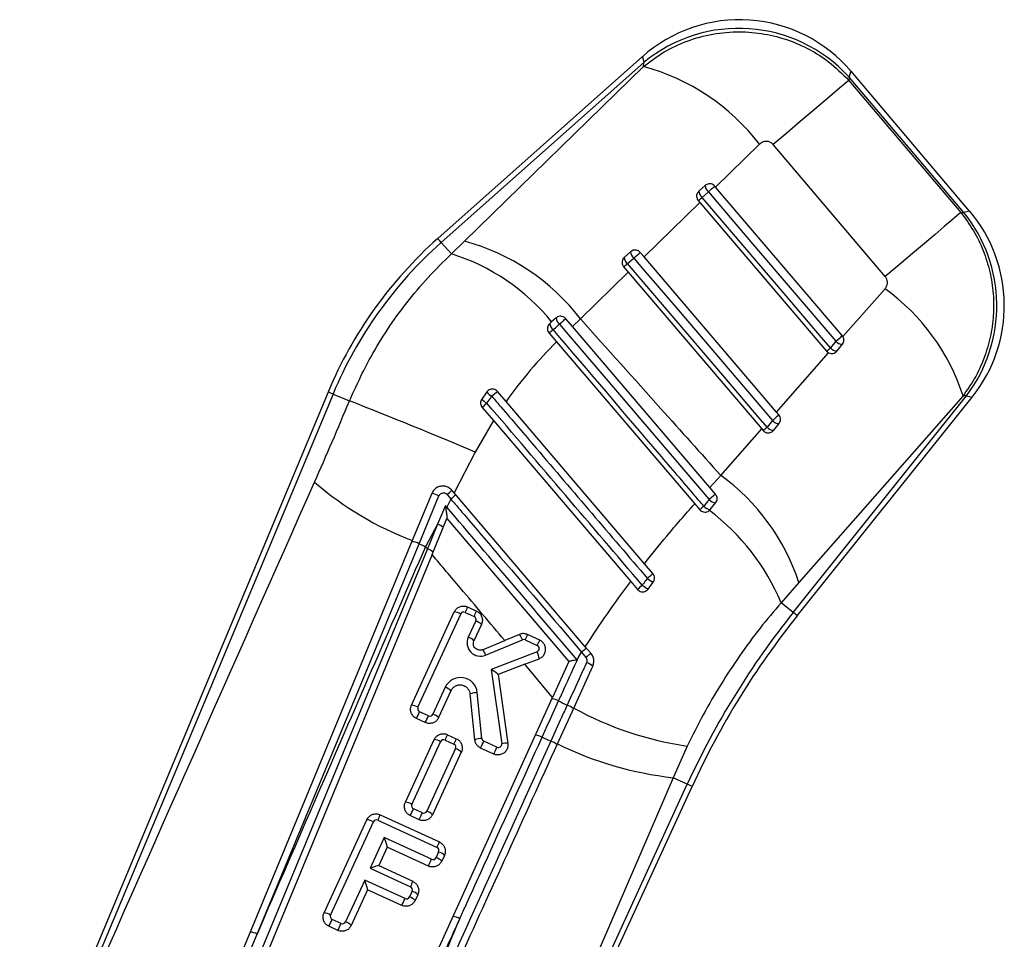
# Model space of a CAD drawing. Extents: x 34 to 402, y 18 to 253.
# Tile 4 of 25: x 94 to 124, y 56 to 84. Entities that reach past the tile are written whole.
import ezdxf

# ---------------------------------------------------------------- set-up
doc = ezdxf.new("R2010")
doc.units = 0
doc.layers.get('0').update_dxf_attribs({"linetype": 'CONTINUOUS'})

msp = doc.modelspace()

# ---------------------------------------------------------------- linework, layer by layer
at = {"color": 7, "linetype": 'CONTINUOUS'}
for p, q in [((112.91772, 82.6891), (106.82631, 77.28052)), ((112.95252, 82.51116), (106.92999, 77.16374)), ((107.62129, 77.19797), (112.94411, 82.392)), ((112.94411, 82.392), (112.95252, 82.51116)), ((119.0614, 82.08008), (119.05444, 81.9814)), ((122.47907, 78.0537), (119.0614, 82.08008)), ((122.64619, 78.09814), (119.12084, 82.25138)), ((119.05444, 81.9814), (122.38863, 78.0524)), ((116.39594, 80.08243), (115.09116, 78.8107)), ((120.14041, 76.14748), (116.80352, 80.07415)), ((114.78091, 78.8554), (114.59395, 78.6894)), ((115.09116, 78.8107), (115.0701, 78.83538)), ((118.86113, 74.39325), (115.09116, 78.8107)), ((114.68889, 78.50352), (114.87585, 78.66952)), ((114.62043, 78.35178), (112.96347, 76.73603)), ((114.57432, 78.40582), (114.62043, 78.35178)), ((114.62043, 78.35178), (118.39326, 73.93099)), ((122.38863, 78.0524), (122.47907, 78.0537)), ((106.92999, 77.16374), (107.23348, 76.82194)), ((107.23348, 76.82194), (107.62129, 77.19797)), ((112.56316, 76.88625), (112.3762, 76.72025)), ((112.96347, 76.73603), (112.85235, 76.86623)), ((112.47117, 76.53432), (112.65812, 76.70032)), ((116.90199, 72.12109), (112.96347, 76.73603)), ((112.49283, 76.27702), (111.07213, 74.8913)), ((112.35657, 76.43668), (112.49283, 76.27702)), ((112.49283, 76.27702), (116.464, 71.62381)), ((118.8803, 74.36673), (120.1307, 75.78542)), ((110.21395, 74.80039), (110.15846, 74.75111)), ((110.34541, 74.91711), (110.21395, 74.80039)), ((110.83399, 74.66346), (110.63461, 74.89709)), ((111.07213, 74.8913), (110.83399, 74.66346)), ((110.13883, 74.46753), (110.36018, 74.20817)), ((114.91551, 69.88096), (110.83399, 74.66346)), ((110.36018, 74.20817), (114.47041, 69.39202)), ((118.66678, 74.22731), (118.50774, 74.02861)), ((118.70615, 73.93591), (118.8652, 74.13462)), ((118.8803, 74.36673), (118.86113, 74.39325)), ((116.90199, 72.12109), (118.45385, 73.88275)), ((103.5665, 72.71658), (94.39005, 50.75239)), ((103.7106, 72.65637), (94.57887, 50.79923)), ((103.7106, 72.65637), (104.19921, 72.45224)), ((108.28435, 72.71686), (108.13684, 72.5081)), ((108.8576, 72.43509), (108.60453, 72.73152)), ((112.97507, 67.61211), (108.8576, 72.43509)), ((117.4007, 66.16311), (122.55754, 72.60572)), ((117.52262, 66.06552), (122.72588, 72.56612)), ((122.45225, 72.6042), (117.56716, 67.05457)), ((122.55754, 72.60572), (122.45225, 72.6042)), ((108.14824, 72.25915), (108.48015, 71.87037)), ((116.97446, 72.03617), (116.90199, 72.12109)), ((108.48015, 71.87037), (107.94357, 70.93126)), ((108.48015, 71.87037), (112.56819, 67.08187)), ((116.78016, 71.87021), (116.62112, 71.6715)), ((116.81948, 71.57884), (116.97853, 71.77754)), ((115.24276, 70.23711), (116.464, 71.62381)), ((116.464, 71.62381), (116.50659, 71.57391)), ((107.94357, 70.93126), (107.31164, 69.71488)), ((114.91551, 69.88096), (115.24276, 70.23711)), ((107.31164, 69.71488), (107.24228, 69.79613)), ((111.21434, 65.14342), (107.31164, 69.71488)), ((115.08779, 69.67909), (114.91551, 69.88096)), ((106.65051, 69.70235), (106.06852, 68.29756)), ((106.27207, 68.20326), (106.8631, 69.62684)), ((107.21591, 69.53282), (107.09157, 69.29725)), ((107.10328, 69.66914), (107.21591, 69.53282)), ((115.08779, 69.67909), (114.89899, 69.51803)), ((114.93281, 69.22175), (115.09186, 69.42046)), ((107.052, 69.34514), (106.81973, 68.78556)), ((107.09157, 69.29725), (107.052, 69.34514)), ((114.47041, 69.39202), (114.61992, 69.21683)), ((114.9085, 69.19627), (114.93281, 69.22175)), ((106.65788, 67.88457), (107.10019, 68.9522)), ((107.10019, 68.9522), (110.72793, 64.70281)), ((106.81973, 68.78556), (106.46097, 68.11728)), ((106.81973, 68.78556), (106.5182, 68.04964)), ((106.5182, 68.04964), (99.36633, 50.79819)), ((106.5182, 68.04964), (106.46097, 68.11728)), ((106.65788, 67.88457), (99.61595, 50.87888)), ((113.22768, 67.31622), (112.97507, 67.61211)), ((112.56819, 67.08187), (112.76818, 66.84761)), ((113.08611, 66.85916), (113.23684, 67.06416)), ((117.56716, 67.05457), (117.04096, 66.45105)), ((107.71456, 66.32473), (107.97788, 66.20376)), ((117.4007, 66.16311), (117.04096, 66.45105)), ((106.0439, 63.40685), (107.31671, 66.17737)), ((106.23811, 63.34451), (107.51092, 66.11502)), ((107.64354, 66.16414), (107.90686, 66.04317)), ((107.95598, 65.91056), (107.73367, 65.42666)), ((108.12525, 65.80591), (107.90294, 65.32202)), ((108.16134, 65.0538), (108.81925, 65.32685)), ((108.25048, 64.89023), (109.34807, 65.34576)), ((109.25894, 65.50933), (108.81925, 65.32685)), ((109.42815, 65.34427), (109.78817, 65.17887)), ((109.85919, 65.33946), (109.49917, 65.50486)), ((111.38621, 64.9421), (111.21434, 65.14342)), ((109.78244, 64.99471), (108.41183, 64.46555)), ((109.41404, 64.62176), (109.842, 64.78699)), ((111.01508, 64.83189), (110.97529, 64.75015)), ((111.01508, 64.83189), (111.1072, 64.97685)), ((111.1072, 64.97685), (111.23324, 64.82516)), ((108.41183, 64.46555), (108.72753, 62.26048)), ((109.41404, 64.62176), (108.6199, 64.31516)), ((110.24348, 63.63753), (109.41404, 64.62176)), ((110.72793, 64.70281), (110.24348, 63.63753)), ((110.87005, 63.3181), (111.43876, 64.56866)), ((108.6199, 64.31516), (108.91304, 62.26767)), ((107.04971, 63.93788), (106.68317, 63.14004)), ((103.60074, 49.03054), (110.24348, 63.63753)), ((107.21897, 63.83324), (106.85243, 63.0354)), ((107.92854, 62.37361), (107.79005, 63.73829)), ((108.13999, 62.41495), (108.0015, 63.77963)), ((110.38733, 62.25662), (110.87005, 63.3181)), ((106.45458, 62.88803), (106.19127, 63.009)), ((106.55055, 63.09092), (106.28723, 63.21189)), ((107.11533, 62.52824), (107.37866, 62.40727)), ((105.86214, 60.51905), (106.71748, 62.38087)), ((106.05635, 60.45671), (106.9117, 62.31853)), ((107.35676, 62.11406), (106.50141, 60.25224)), ((107.04431, 62.36765), (107.30763, 62.24668)), ((108.49083, 61.95255), (108.10177, 62.13129)), ((108.58679, 62.15543), (108.19774, 62.33417)), ((114.24865, 62.18695), (113.82592, 61.24989)), ((107.52602, 62.00942), (106.67067, 60.1476)), ((113.82592, 61.24989), (106.93989, 45.26519)), ((114.24923, 61.05542), (113.82592, 61.24989)), ((106.96447, 45.19882), (114.24923, 61.05542)), ((107.05623, 45.02446), (114.39114, 60.99022)), ((105.11426, 60.14612), (106.87493, 59.33724)), ((106.27283, 60.00023), (106.0095, 60.1212)), ((106.36879, 60.20312), (106.10547, 60.32409)), ((103.44359, 57.22824), (104.71641, 59.99875)), ((103.6378, 57.16589), (104.91062, 59.93641)), ((105.04324, 59.98553), (106.80391, 59.17665)), ((105.23562, 59.47061), (104.81617, 58.5576)), ((106.6421, 58.82445), (105.23562, 59.47061)), ((105.3214, 59.18422), (105.06893, 58.6347)), ((106.54614, 58.62156), (105.3214, 59.18422)), ((106.85303, 59.04403), (106.77472, 58.87357)), ((107.0223, 58.93939), (106.94399, 58.76893)), ((105.06893, 58.6347), (106.08474, 58.16802)), ((104.81617, 58.5576), (106.01373, 58.00743)), ((104.65437, 58.2054), (104.08286, 56.96142)), ((105.85192, 57.65523), (104.65437, 58.2054)), ((104.74014, 57.91902), (104.25213, 56.85678)), ((105.75595, 57.45234), (104.74014, 57.91902)), ((106.06285, 57.87482), (105.98453, 57.70435)), ((106.23211, 57.77017), (106.1538, 57.59971)), ((103.85428, 56.70941), (103.59096, 56.83039)), ((103.95025, 56.9123), (103.68693, 57.03328)), ((99.03742, 50.77921), (101.45071, 56.60078))]:
    msp.add_line(p, q, dxfattribs=at)
at = {"color": 8, "linetype": 'CONTINUOUS', "flags": 128}
for points in [[(112.91772, 82.6891), (112.92644, 82.64453), (112.95252, 82.51116)], [(119.0614, 82.08008), (119.10595, 82.20847), (119.12084, 82.25138)], [(122.64619, 78.09814), (122.60433, 78.08701), (122.47907, 78.0537)], [(106.92999, 77.16374), (106.88469, 77.21476), (106.85228, 77.25127), (106.8328, 77.2732), (106.82631, 77.28052)], [(103.7106, 72.65637), (103.64764, 72.68268), (103.60259, 72.7015), (103.57553, 72.71281), (103.5665, 72.71658)], [(122.55754, 72.60572), (122.68371, 72.57604), (122.72588, 72.56612), (122.72587, 72.56612)], [(117.52262, 66.06552), (117.51498, 66.07163), (117.49208, 66.08996), (117.45396, 66.12048), (117.4007, 66.16311)], [(114.39114, 60.99022), (114.38225, 60.99431), (114.35559, 61.00655), (114.31123, 61.02694), (114.24923, 61.05542)]]:
    msp.add_lwpolyline(points, dxfattribs=at)
at = {"color": 7, "linetype": 'CONTINUOUS', "flags": 128}
for points in [[(119.05444, 81.9814), (118.94753, 81.89118), (118.78149, 81.75077), (118.55968, 81.56297), (118.28653, 81.33159), (117.96755, 81.06125), (117.60915, 80.7574), (117.21852, 80.42615), (116.80352, 80.07415)], [(118.50774, 74.02861), (118.24419, 74.33744), (117.18998, 75.57276), (114.68889, 78.50352)], [(114.87585, 78.66952), (115.1394, 78.36069), (116.19361, 77.12537), (118.66678, 74.22731)], [(122.38863, 78.0524), (122.28183, 77.96227), (122.11599, 77.82203), (121.89446, 77.63449), (121.62166, 77.40341), (121.30309, 77.13342), (120.94512, 76.82995), (120.55496, 76.49909), (120.14041, 76.14748)], [(116.62112, 71.6715), (116.35756, 71.98033), (115.30334, 73.21564), (112.47117, 76.53432)], [(112.65812, 76.70032), (112.92168, 76.3915), (113.9759, 75.15618), (116.78016, 71.87021)], [(110.44465, 74.73497), (110.47913, 74.76439), (110.51367, 74.79387), (110.54651, 74.8219), (110.576, 74.84706), (110.60063, 74.8681), (110.61918, 74.88393), (110.6307, 74.89376), (110.63461, 74.89709)], [(110.44465, 74.73497), (110.70828, 74.4262), (111.76279, 73.19114), (114.89899, 69.51803)], [(106.06852, 68.29756), (102.98374, 60.84992), (98.83793, 50.83616)], [(101.45071, 56.60078), (104.54324, 64.04368), (106.27207, 68.20326)]]:
    msp.add_lwpolyline(points, dxfattribs=at)
at = {"color": 7, "linetype": 'CONTINUOUS'}
for centre, radius, start, end in [((115.80524, 79.43703), 4.34899, 40.253702, 131.701414), ((115.78061, 79.08801), 4.44028, 42.364771, 129.562409), ((111.25434, 76.13222), 6.48384, 37.534492, 74.893547), ((115.02018, 78.86043), 0.23933, 181.205059, 232.909235), ((-41.7082, 262.25685), 241.29417, 310.4612974, 310.5219487), ((46.24145, 158.65781), 105.40286, 310.4136893, 310.4955398), ((114.83322, 78.69443), 0.23933, 181.204402, 232.910783), ((119.02288, 75.27936), 4.43195, 322.895923, 38.754551), ((119.33059, 75.28379), 4.34899, 321.267763, 40.383166), ((115.19075, 67.86006), 12.59797, 131.601945, 157.325247), ((115.19075, 67.86006), 12.4418, 131.601945, 157.325247), ((105.93894, 70.94651), 6.47387, 37.541841, 74.937829), ((105.4045, 70.91749), 6.18124, 38.915576, 72.788993), ((112.80244, 76.89125), 0.23933, 181.196216, 232.915982), ((31.88652, 171.45575), 124.50961, 310.4450012, 310.5625487), ((75.11963, 120.25203), 57.50109, 310.3599038, 310.509921), ((112.61551, 76.72527), 0.23936, 181.199797, 232.9124), ((116.43221, 70.64868), 6.32969, 17.995647, 54.245799), ((110.4256, 74.78217), 0.26894, 186.631281, 231.868964), ((110.60317, 74.93944), 0.25873, 184.951318, 232.214578), ((198.68861, -29.10233), 136.26364, 130.4629145, 130.5296615), ((-33.13581, 252.21552), 233.93125, 310.4602006, 310.522792), ((118.86371, 74.39013), 0.25552, 219.584848, 270.334733), ((52.76093, 151.01788), 101.24224, 310.4113061, 310.4964501), ((118.70468, 74.19146), 0.25555, 219.588146, 270.330609), ((108.74725, 73.11257), 0.60899, 220.525328, 239.308569), ((119.5754, 59.63037), 17.08801, 129.942692, 130.681929), ((50.16572, -65.93779), 148.56452, 67.1134625, 68.6721622), ((108.6592, 72.98755), 0.70904, 222.547912, 238.691355), ((116.48096, 62.71893), 12.66688, 130.284598, 131.134974), ((40.87913, 160.9228), 117.00996, 310.4415175, 310.5666404), ((116.97705, 72.033), 0.25547, 219.586511, 270.332115), ((81.2791, 113.03317), 54.40447, 310.354202, 310.512672), ((116.81801, 71.83432), 0.25549, 219.589268, 270.3303), ((109.58485, 77.48125), 9.83385, 229.213532, 249.048713), ((111.53997, 65.09264), 6.33847, 18.030804, 54.255149), ((106.18305, 70.816), 1.47041, 308.743222, 316.084342), ((106.41105, 68.69118), 1.03914, 64.213207, 76.67707), ((111.80369, 64.22965), 7.01223, 129.302259, 130.86312), ((115.11337, 69.70237), 0.28273, 220.691828, 265.637514), ((130.27764, 42.12149), 35.72276, 130.470454, 130.532075), ((155.88313, 21.05985), 63.41725, 130.4467054, 130.5915539), ((114.9637, 69.51467), 0.29454, 221.114381, 263.979898), ((110.87833, 63.86482), 6.68331, 22.765983, 52.913501), ((106.65509, 68.26491), 0.54607, 51.755026, 72.452242), ((106.02803, 67.76933), 0.49784, 60.647802, 86.824518), ((119.85228, 97.78735), 32.55212, 245.343091, 245.7084), ((106.40596, 67.65972), 0.40575, 46.303542, 73.940897), ((122.39009, 56.33542), 14.30132, 129.841736, 130.718495), ((113.52156, 67.71319), 0.70873, 229.441947, 246.313798), ((120.00208, 58.59654), 10.97313, 130.251629, 131.241774), ((113.44755, 67.6119), 0.83501, 230.091723, 244.351453), ((104.64206, 67.58751), 3.32187, 334.62867, 337.65765), ((104.90453, 67.46691), 3.32281, 334.629095, 337.657224), ((107.28385, 65.7413), 0.4373, 58.716541, 85.689587), ((107.60179, 66.07328), 0.1, 65.325247, 155.325247), ((107.86511, 65.9523), 0.1, 335.325247, 65.325247), ((107.82401, 65.50786), 0.42377, 44.695068, 71.854674), ((136.62438, 50.77594), 24.62346, 141.325247, 155.325247), ((136.62438, 50.77594), 24.46729, 141.325247, 155.325247), ((108.09715, 65.25967), 0.4, 155.325247, 292.539871), ((107.60176, 65.02406), 0.42366, 44.692588, 71.858979), ((108.89425, 65.20453), 0.47529, 17.285726, 39.888191), ((109.38641, 65.2534), 0.1, 65.325247, 112.539871), ((106.42642, 66.76782), 3.32218, 334.627686, 337.65641), ((106.7811, 66.60481), 3.32802, 334.629881, 337.653232), ((107.79668, 64.749), 0.47527, 17.286077, 39.889852), ((109.74642, 65.088), 0.1, 291.110785, 65.325247), ((115.15852, 60.30135), 6.18656, 129.152497, 130.908849), ((109.25689, 64.73162), 0.58772, 5.406106, 26.593496), ((111.87381, 64.14575), 0.93377, 121.479302, 133.31494), ((111.00551, 63.9973), 0.71705, 52.827713, 69.895978), ((107.50405, 63.72915), 0.5, 5.794833, 155.325247), ((106.91775, 63.53521), 0.42374, 44.694119, 71.855623), ((108.0033, 63.20903), 0.57061, 90.180567, 111.945424), ((110.20556, 63.18095), 0.41006, 58.422506, 87.677543), ((106.01103, 62.97079), 0.4373, 58.716541, 85.689587), ((106.32898, 63.30276), 0.1, 155.325247, 245.325247), ((123.57713, 90.83591), 30.31006, 244.273532, 244.807574), ((110.54893, 62.99809), 0.42978, 43.712448, 72.891847), ((115.74314, 72.2621), 10.18538, 241.416466, 261.562614), ((102.06393, 65.08533), 4.62018, 333.29452, 336.078085), ((102.3387, 64.95898), 4.60753, 333.290216, 336.081484), ((106.5923, 63.18179), 0.1, 245.325247, 335.325247), ((106.55124, 62.73743), 0.42368, 44.692104, 71.857638), ((104.04258, 63.7912), 3.32218, 334.627686, 337.65641), ((104.30351, 63.67129), 3.3248, 334.628879, 337.655217), ((108.14179, 61.84434), 0.57061, 90.180567, 111.945424), ((108.23948, 62.42504), 0.1, 185.794833, 245.325247), ((109.71301, 62.09793), 0.41389, 58.489913, 87.457287), ((122.16556, 90.67489), 30.7624, 246.561404, 247.08764), ((106.68455, 61.9446), 0.43752, 58.723409, 85.683358), ((107.00257, 62.27678), 0.1, 65.325247, 155.325247), ((107.26589, 62.15581), 0.1, 335.325247, 65.325247), ((107.22485, 61.71146), 0.42366, 44.692588, 71.858979), ((103.97176, 64.20896), 4.62317, 333.29455, 336.076336), ((104.36932, 64.0262), 4.61376, 333.291716, 336.079171), ((108.62854, 62.24631), 0.1, 245.325247, 8.147626), ((108.83869, 61.78975), 0.48367, 81.157192, 103.286447), ((110.05755, 61.91747), 0.44215, 44.358384, 72.695352), ((114.97962, 71.5663), 10.38072, 243.74375, 263.619026), ((105.82927, 60.08298), 0.4373, 58.716541, 85.689587), ((106.14722, 60.41496), 0.1, 155.325247, 245.325247), ((102.04667, 61.40679), 3.31653, 334.625106, 337.65899), ((101.8795, 62.19887), 4.62317, 333.29455, 336.076336), ((102.15269, 62.07311), 4.6122, 333.292497, 336.080922), ((106.41054, 60.29399), 0.1, 245.325247, 335.325247), ((106.3695, 59.84965), 0.42365, 44.691154, 71.858588), ((104.6835, 59.56259), 0.43741, 58.718771, 85.685364), ((105.00149, 59.89466), 0.1, 65.325247, 155.325247), ((105.40091, 59.14869), 0.08709, 154.724364, 155.92191), ((103.80518, 60.5988), 3.31887, 334.627301, 337.659019), ((106.76216, 59.08578), 0.1, 335.325247, 65.325247), ((106.68385, 58.91532), 0.1, 245.325247, 335.325247), ((106.6428, 58.47094), 0.42369, 44.693538, 71.858029), ((106.72111, 58.64142), 0.42368, 44.692104, 71.857638), ((102.4188, 60.69789), 4.62018, 333.29452, 336.078085), ((105.97198, 57.91656), 0.1, 335.325247, 65.325247), ((103.01379, 59.43012), 3.32019, 334.627899, 337.65842), ((104.49646, 58.03224), 0.2687, 335.08038, 335.467799), ((105.89366, 57.7461), 0.1, 245.325247, 335.325247), ((105.85261, 57.30174), 0.42368, 44.692104, 71.857638), ((105.93096, 57.47226), 0.42361, 44.69008, 71.859662), ((101.62771, 59.52907), 4.62117, 333.295204, 336.078215), ((103.41068, 56.79205), 0.43743, 58.719514, 85.684621), ((103.72867, 57.12414), 0.1, 155.325247, 245.325247), ((107.26003, 56.69635), 0.42235, 58.305212, 87.457292), ((99.46138, 58.90778), 4.62266, 333.295219, 336.07734), ((99.73118, 58.78382), 4.61554, 333.292251, 336.078636), ((103.992, 57.00317), 0.1, 245.325247, 335.325247), ((103.95098, 56.55888), 0.4236, 44.689605, 71.860137), ((101.22855, 56.20183), 0.45664, 60.88803, 87.558836)]:
    msp.add_arc(centre, radius, start, end, dxfattribs=at)
for centre, major_axis, ratio, start_param, end_param in [((108.39936, 64.4444), (0.2199, -0.12886), 0.09633358, 0.07652803, 1.57053044), ((105.22315, 59.44946), (-0.09802, 0.26463), 0.06757855, 3.20906861, 4.76734298), ((104.8037, 58.53645), (0.26483, 0.0981), 0.05500939, 0.054954, 1.50332037), ((104.6419, 58.18425), (-0.09802, 0.26463), 0.06757855, 3.20906861, 4.76734298)]:
    msp.add_ellipse(centre, major_axis=major_axis, ratio=ratio, start_param=start_param, end_param=end_param, dxfattribs=at)
for points, knots in [([(112.94411, 82.392), (113.14457, 82.54419), (113.54548, 82.84857), (114.24748, 83.17341), (115.00393, 83.37929), (115.78295, 83.44827), (116.54549, 83.38081), (117.25007, 83.1992), (117.89128, 82.91313), (118.50876, 82.52571), (118.86123, 82.17412), (119.05444, 81.9814)], [0, 0, 0, 0, 0.11198646, 0.22397223, 0.34080781, 0.4576433, 0.56767637, 0.67770896, 0.77801471, 0.87832013, 1, 1, 1, 1]), ([(116.80352, 80.07415), (116.79072, 80.08752), (116.75707, 80.12269), (116.68282, 80.16161), (116.58338, 80.17461), (116.4792, 80.14951), (116.42366, 80.10476), (116.39594, 80.08243)], [0, 0, 0, 0, 0.11897737, 0.31292699, 0.52813477, 0.76452863, 1, 1, 1, 1]), ([(115.0701, 78.83538), (115.05391, 78.85101), (115.02153, 78.88228), (114.95704, 78.90594), (114.88952, 78.90852), (114.82769, 78.8908), (114.79541, 78.86637), (114.78091, 78.8554)], [0, 0, 0, 0, 0.20522975, 0.41039712, 0.61711749, 0.82802024, 1, 1, 1, 1]), ([(114.59395, 78.6894), (114.5779, 78.67194), (114.54581, 78.63703), (114.52397, 78.56781), (114.52582, 78.49663), (114.54694, 78.44121), (114.56775, 78.41431), (114.57432, 78.40582)], [0, 0, 0, 0, 0.22791712, 0.45586975, 0.68177073, 0.8994888, 1, 1, 1, 1]), ([(122.38863, 78.0524), (122.51872, 77.8762), (122.77892, 77.52381), (123.06474, 76.92692), (123.26283, 76.29617), (123.36421, 75.64526), (123.36721, 74.99058), (123.27619, 74.33986), (123.08525, 73.70596), (122.81352, 73.11574), (122.56902, 72.76954), (122.45225, 72.6042)], [0, 0, 0, 0, 0.11234326, 0.22468613, 0.33697059, 0.44925587, 0.55946143, 0.6696677, 0.78302241, 0.89637725, 1, 1, 1, 1]), ([(104.19921, 72.45224), (104.39933, 72.89187), (104.7335, 73.62598), (105.32708, 74.58675), (105.89744, 75.37833), (106.5294, 76.13157), (106.99878, 76.59182), (107.23348, 76.82194)], [0, 0, 0, 0, 0.269128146, 0.449401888, 0.629676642, 0.814836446, 1, 1, 1, 1]), ([(112.85235, 76.86623), (112.83623, 76.88182), (112.80399, 76.913), (112.73966, 76.93671), (112.67241, 76.93942), (112.61039, 76.9219), (112.57797, 76.89743), (112.56316, 76.88625)], [0, 0, 0, 0, 0.2049993, 0.40999493, 0.61551623, 0.82436401, 1, 1, 1, 1]), ([(112.3762, 76.72025), (112.36012, 76.70274), (112.32795, 76.66771), (112.30618, 76.59839), (112.30812, 76.52696), (112.32944, 76.47164), (112.35023, 76.44485), (112.35657, 76.43668)], [0, 0, 0, 0, 0.22788019, 0.45574119, 0.6831444, 0.9033363, 1, 1, 1, 1]), ([(120.1307, 75.78542), (120.1396, 75.79639), (120.16748, 75.83075), (120.19825, 75.89856), (120.20861, 75.98696), (120.19125, 76.07493), (120.15736, 76.12329), (120.14041, 76.14748)], [0, 0, 0, 0, 0.10933202, 0.34233133, 0.56183732, 0.78091818, 1, 1, 1, 1]), ([(110.15846, 74.75111), (110.14249, 74.73376), (110.11057, 74.69905), (110.0887, 74.63048), (110.09007, 74.55955), (110.11095, 74.50366), (110.1321, 74.47625), (110.13883, 74.46753)], [0, 0, 0, 0, 0.22458567, 0.44909914, 0.67475169, 0.89660245, 1, 1, 1, 1]), ([(110.25954, 74.57062), (110.30284, 74.60906), (110.3646, 74.66389), (110.42622, 74.71861), (110.44465, 74.73497)], [0, 0, 0, 0, 0.70101981, 1, 1, 1, 1]), ([(110.63461, 74.89709), (110.61847, 74.91269), (110.58619, 74.9439), (110.52168, 74.96765), (110.45433, 74.97023), (110.39244, 74.95263), (110.36015, 74.92824), (110.34541, 74.91711)], [0, 0, 0, 0, 0.20622445, 0.41249621, 0.61820077, 0.8257292, 1, 1, 1, 1]), ([(111.07213, 74.8913), (111.86935, 74.0004), (113.25848, 72.44802), (114.64988, 70.8977), (115.24276, 70.23711)], [0, 0, 0, 0, 0.57389913, 1, 1, 1, 1]), ([(114.74179, 69.32099), (114.65392, 69.42391), (114.21453, 69.93851), (112.72043, 71.68838), (111.31423, 73.33534), (110.25954, 74.57062)], [0, 0, 0, 0, 0.05881601, 0.29408164, 1, 1, 1, 1]), ([(110.36018, 74.20817), (110.09368, 73.93244), (109.55781, 73.37801), (109.09184, 72.75051), (108.8576, 72.43509)], [0, 0, 0, 0, 0.4973212, 1, 1, 1, 1]), ([(118.8652, 74.13462), (118.87786, 74.15408), (118.90321, 74.19303), (118.91337, 74.26362), (118.90328, 74.32346), (118.88634, 74.35535), (118.8803, 74.36673)], [0, 0, 0, 0, 0.28397378, 0.56821977, 0.84598129, 1, 1, 1, 1]), ([(118.39326, 73.93099), (118.40918, 73.91523), (118.42781, 73.89679), (118.45055, 73.88453), (118.45385, 73.88275)], [0, 0, 0, 0, 0.85459199, 1, 1, 1, 1]), ([(118.45385, 73.88275), (118.47498, 73.87424), (118.51721, 73.85724), (118.58586, 73.86003), (118.65366, 73.88326), (118.688, 73.9177), (118.70615, 73.93591)], [0, 0, 0, 0, 0.23874213, 0.47714962, 0.72346898, 1, 1, 1, 1]), ([(108.60453, 72.73152), (108.58798, 72.74744), (108.55488, 72.77929), (108.48867, 72.80278), (108.41938, 72.80436), (108.35367, 72.78254), (108.30921, 72.74915), (108.28991, 72.72408), (108.28435, 72.71686)], [0, 0, 0, 0, 0.18595741, 0.3719226, 0.55736847, 0.7418708, 0.92561983, 1, 1, 1, 1]), ([(103.16097, 70.03555), (103.33669, 70.43471), (103.68895, 71.23488), (104.02886, 72.04582), (104.19921, 72.45224)], [0, 0, 0, 0, 0.49883376, 1, 1, 1, 1]), ([(108.13684, 72.5081), (108.12548, 72.48812), (108.10275, 72.44817), (108.09655, 72.37863), (108.11059, 72.31227), (108.13607, 72.27632), (108.14824, 72.25915)], [0, 0, 0, 0, 0.25461991, 0.50916559, 0.76547852, 1, 1, 1, 1]), ([(108.29075, 72.38177), (108.32783, 72.43448), (108.3764, 72.50354), (108.42494, 72.57256), (108.43642, 72.58888)], [0, 0, 0, 0, 0.76338127, 1, 1, 1, 1]), ([(112.91184, 66.97139), (112.15245, 67.86046), (110.61207, 69.66391), (109.07172, 71.46738), (108.29075, 72.38177)], [0, 0, 0, 0, 0.492988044, 1, 1, 1, 1]), ([(108.43642, 72.58888), (108.52431, 72.48598), (108.96378, 71.97144), (110.5052, 70.16671), (111.95875, 68.46491), (113.06073, 67.17473)], [0, 0, 0, 0, 0.057020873, 0.285102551, 1, 1, 1, 1]), ([(116.97853, 71.77754), (116.99111, 71.79684), (117.01629, 71.83546), (117.02661, 71.90543), (117.01534, 71.97672), (116.98833, 72.016), (116.97446, 72.03617)], [0, 0, 0, 0, 0.2496103, 0.49948467, 0.7430341, 1, 1, 1, 1]), ([(116.50659, 71.57391), (116.52254, 71.55848), (116.55442, 71.52762), (116.61753, 71.50396), (116.68461, 71.50025), (116.75096, 71.51939), (116.79531, 71.5505), (116.81506, 71.57365), (116.81948, 71.57884)], [0, 0, 0, 0, 0.18100391, 0.36184916, 0.54718258, 0.74128816, 0.94206632, 1, 1, 1, 1]), ([(94.63896, 50.82268), (95.06501, 51.7841), (97.90415, 58.19087), (100.74577, 64.59361), (103.16097, 70.03555)], [0, 0, 0, 0, 0.150062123, 1, 1, 1, 1]), ([(107.24228, 69.79613), (107.21376, 69.82355), (107.15674, 69.87838), (107.04319, 69.91898), (106.92394, 69.92246), (106.80996, 69.88534), (106.70983, 69.81194), (106.67057, 69.73941), (106.65051, 69.70235)], [0, 0, 0, 0, 0.16382145, 0.32764353, 0.49196691, 0.65813103, 0.8252954, 1, 1, 1, 1]), ([(106.8631, 69.62684), (106.87125, 69.6421), (106.88722, 69.67202), (106.92755, 69.70325), (106.97391, 69.71984), (107.02262, 69.71944), (107.06898, 69.7031), (107.09183, 69.68047), (107.10328, 69.66914)], [0, 0, 0, 0, 0.17570888, 0.34435306, 0.5106146, 0.67410876, 0.83680965, 1, 1, 1, 1]), ([(107.21591, 69.53282), (107.3038, 69.42992), (107.74325, 68.91539), (109.04034, 67.39672), (110.24956, 65.98098), (111.1072, 64.97685)], [0, 0, 0, 0, 0.06775994, 0.33880032, 1, 1, 1, 1]), ([(114.89899, 69.51803), (114.87427, 69.48704), (114.82192, 69.42143), (114.76947, 69.35568), (114.74179, 69.32099)], [0, 0, 0, 0, 0.47239365, 1, 1, 1, 1]), ([(115.09186, 69.42046), (115.10431, 69.43953), (115.12923, 69.4777), (115.14008, 69.54708), (115.12879, 69.61494), (115.10551, 69.65776), (115.08956, 69.67696), (115.08779, 69.67909)], [0, 0, 0, 0, 0.24592738, 0.49206412, 0.73310486, 0.97033326, 1, 1, 1, 1]), ([(107.052, 69.34514), (107.05214, 69.34414), (107.05567, 69.31988), (107.05908, 69.29559), (107.06236, 69.2723)], [0, 0, 0, 0, 0.04120553, 1, 1, 1, 1]), ([(107.06236, 69.2723), (107.06397, 69.261), (107.06803, 69.23249), (107.07886, 69.15852), (107.09094, 69.07153), (107.09929, 68.998), (107.10192, 68.96292), (107.10108, 68.95635), (107.1007, 68.95344)], [0, 0, 0, 0, 0.08738873, 0.2206851, 0.57817429, 0.77510937, 0.90038886, 1, 1, 1, 1]), ([(110.97529, 64.75015), (110.97304, 64.75278), (110.34118, 65.49229), (109.0468, 67.00814), (107.75444, 68.52119), (107.09157, 69.29725)], [0, 0, 0, 0, 0.00173386, 0.48797785, 1, 1, 1, 1]), ([(112.97507, 67.61211), (113.19369, 67.88677), (113.67948, 68.49711), (114.18976, 69.07448), (114.47041, 69.39202)], [0, 0, 0, 0, 0.45002597, 1, 1, 1, 1]), ([(114.61992, 69.21683), (114.63618, 69.20114), (114.6687, 69.16979), (114.73325, 69.14621), (114.8013, 69.14366), (114.86269, 69.16163), (114.89485, 69.18595), (114.9085, 69.19627)], [0, 0, 0, 0, 0.20584183, 0.41150673, 0.62194804, 0.8394699, 1, 1, 1, 1]), ([(106.46097, 68.11728), (105.38672, 65.65547), (103.71252, 61.81877), (102.04741, 57.97736), (101.45071, 56.60078)], [0, 0, 0, 0, 0.64164673, 1, 1, 1, 1]), ([(108.81925, 65.32685), (108.38099, 65.84594), (107.66092, 66.69883), (106.94002, 67.55103), (106.65788, 67.88457)], [0, 0, 0, 0, 0.60862544, 1, 1, 1, 1]), ([(111.21434, 65.14342), (111.43101, 65.4717), (111.86527, 66.12969), (112.33355, 66.76402), (112.56819, 67.08187)], [0, 0, 0, 0, 0.49892991, 1, 1, 1, 1]), ([(113.06073, 67.17473), (113.02949, 67.13207), (112.97988, 67.06431), (112.93023, 66.9965), (112.91184, 66.97139)], [0, 0, 0, 0, 0.62953693, 1, 1, 1, 1]), ([(113.23684, 67.06416), (113.24846, 67.08364), (113.27169, 67.12261), (113.27956, 67.1913), (113.26706, 67.2597), (113.2409, 67.29723), (113.22768, 67.31622)], [0, 0, 0, 0, 0.24869335, 0.4974246, 0.7458484, 1, 1, 1, 1]), ([(112.76818, 66.84761), (112.78475, 66.83168), (112.81789, 66.79982), (112.88396, 66.7764), (112.95336, 66.77473), (113.01972, 66.7968), (113.063, 66.82979), (113.08168, 66.85353), (113.08611, 66.85916)], [0, 0, 0, 0, 0.18713939, 0.37420835, 0.56268383, 0.75227742, 0.94118289, 1, 1, 1, 1]), ([(107.31671, 66.17737), (107.33399, 66.20688), (107.36854, 66.2659), (107.45407, 66.32614), (107.55266, 66.35557), (107.64375, 66.35207), (107.69504, 66.33227), (107.71456, 66.32473)], [0, 0, 0, 0, 0.217076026, 0.434139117, 0.651262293, 0.867272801, 1, 1, 1, 1]), ([(107.97788, 66.20376), (108.00689, 66.18685), (108.06492, 66.15303), (108.12488, 66.0695), (108.15517, 65.97311), (108.15361, 65.88088), (108.13353, 65.82781), (108.12525, 65.80591)], [0, 0, 0, 0, 0.21229621, 0.42460346, 0.63682428, 0.85011304, 1, 1, 1, 1]), ([(117.04096, 66.45105), (116.82944, 66.20132), (116.40394, 65.69896), (115.80666, 64.88625), (115.24051, 64.02632), (114.71332, 63.12495), (114.40355, 62.49964), (114.24865, 62.18695)], [0, 0, 0, 0, 0.19514077, 0.3925439, 0.5899598, 0.7949653, 1, 1, 1, 1]), ([(108.16134, 65.0538), (108.1397, 65.04721), (108.09641, 65.03404), (108.0277, 65.04301), (107.96621, 65.07262), (107.91817, 65.12107), (107.88884, 65.18227), (107.88125, 65.24962), (107.8917, 65.29665), (107.90182, 65.31949), (107.90294, 65.32202)], [0, 0, 0, 0, 0.14158872, 0.28321839, 0.42388312, 0.5634207, 0.70251157, 0.84199419, 0.98255604, 1, 1, 1, 1]), ([(109.49917, 65.50486), (109.46723, 65.51585), (109.40333, 65.53784), (109.31876, 65.53089), (109.27315, 65.51445), (109.25894, 65.50933)], [0, 0, 0, 0, 0.40773262, 0.81539665, 1, 1, 1, 1]), ([(109.842, 64.78699), (109.87246, 64.80235), (109.93337, 64.83307), (109.99866, 64.91437), (110.03463, 65.01076), (110.0361, 65.11418), (110.00313, 65.21119), (109.94244, 65.29169), (109.88617, 65.32398), (109.85919, 65.33946)], [0, 0, 0, 0, 0.145382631, 0.290766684, 0.436069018, 0.580786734, 0.72472667, 0.867999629, 1, 1, 1, 1]), ([(110.42029, 63.53029), (110.47597, 63.65241), (110.67328, 64.08516), (110.87225, 64.51986), (111.01508, 64.83189)], [0, 0, 0, 0, 0.28220188, 1, 1, 1, 1]), ([(110.97529, 64.75015), (110.97519, 64.74998), (110.97492, 64.74949), (110.97368, 64.74845), (110.97132, 64.74777), (110.9677, 64.747), (110.93751, 64.74205), (110.88397, 64.73473), (110.81735, 64.72362), (110.76864, 64.71462), (110.73575, 64.70726), (110.73063, 64.70449), (110.72807, 64.70311)], [0, 0, 0, 0, 0.00173135, 0.00474739, 0.01352818, 0.02225641, 0.03646705, 0.27431519, 0.47988167, 0.65920817, 0.82942278, 1, 1, 1, 1]), ([(111.23324, 64.82516), (111.23664, 64.82074), (111.24989, 64.80353), (111.26445, 64.76756), (111.26837, 64.71761), (111.25746, 64.68636), (111.25198, 64.67066)], [0, 0, 0, 0, 0.10205501, 0.3978045, 0.69747253, 1, 1, 1, 1]), ([(111.43876, 64.56866), (111.45162, 64.6064), (111.47735, 64.68188), (111.46528, 64.80275), (111.42789, 64.88956), (111.39472, 64.93137), (111.38621, 64.9421)], [0, 0, 0, 0, 0.29864031, 0.59723746, 0.89667533, 1, 1, 1, 1]), ([(111.25198, 64.67066), (111.19581, 64.54801), (111.00276, 64.1265), (110.81119, 63.70658), (110.67536, 63.40885)], [0, 0, 0, 0, 0.2909869, 1, 1, 1, 1]), ([(107.21897, 63.83324), (107.23625, 63.86276), (107.27081, 63.92179), (107.35631, 63.98194), (107.45511, 64.01173), (107.5585, 64.00638), (107.65377, 63.96723), (107.72975, 63.89916), (107.77612, 63.8185), (107.78593, 63.76198), (107.79005, 63.73829)], [0, 0, 0, 0, 0.13099714, 0.26199013, 0.39298275, 0.5232639, 0.65238785, 0.7804341, 0.90794829, 1, 1, 1, 1]), ([(106.19127, 63.009), (106.16224, 63.02592), (106.1042, 63.05976), (106.04424, 63.14331), (106.01395, 63.23975), (106.01556, 63.33197), (106.03563, 63.38501), (106.0439, 63.40685)], [0, 0, 0, 0, 0.21232288, 0.42465603, 0.63703395, 0.85056425, 1, 1, 1, 1]), ([(109.92933, 62.4508), (109.98476, 62.57296), (110.14814, 62.93295), (110.31202, 63.29265), (110.42029, 63.53029)], [0, 0, 0, 0, 0.33933642, 1, 1, 1, 1]), ([(110.67536, 63.40885), (110.61974, 63.28682), (110.45739, 62.93062), (110.2955, 62.57403), (110.18906, 62.33961)], [0, 0, 0, 0, 0.34259002, 1, 1, 1, 1]), ([(106.85243, 63.0354), (106.83516, 63.00589), (106.80061, 62.94687), (106.71507, 62.88662), (106.61649, 62.85719), (106.52541, 62.8607), (106.47412, 62.88049), (106.45458, 62.88803)], [0, 0, 0, 0, 0.217135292, 0.434272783, 0.651347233, 0.867182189, 1, 1, 1, 1]), ([(106.71748, 62.38087), (106.73476, 62.41038), (106.76931, 62.46941), (106.85485, 62.52965), (106.95344, 62.55908), (107.04452, 62.55557), (107.0958, 62.53578), (107.11533, 62.52824)], [0, 0, 0, 0, 0.21714028, 0.43427293, 0.651357, 0.86722154, 1, 1, 1, 1]), ([(107.37866, 62.40727), (107.40767, 62.39036), (107.4657, 62.35653), (107.52564, 62.27302), (107.55595, 62.17663), (107.55438, 62.08439), (107.5343, 62.03132), (107.52602, 62.00942)], [0, 0, 0, 0, 0.21222855, 0.42446025, 0.63670691, 0.85013758, 1, 1, 1, 1]), ([(107.48193, 57.05571), (107.53733, 57.17785), (107.81436, 57.78854), (108.63009, 59.58676), (109.39055, 61.26311), (109.92933, 62.4508)], [0, 0, 0, 0, 0.06792488, 0.33962638, 1, 1, 1, 1]), ([(110.18906, 62.33961), (109.02518, 59.77394), (106.93577, 55.16805), (104.84789, 50.56514), (103.92304, 48.52623)], [0, 0, 0, 0, 0.557038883, 1, 1, 1, 1]), ([(104.09374, 48.4174), (105.204, 50.85881), (107.30119, 55.4704), (109.39976, 60.08501), (110.38733, 62.25662)], [0, 0, 0, 0, 0.5294057, 1, 1, 1, 1]), ([(108.10177, 62.13129), (108.07289, 62.14822), (108.01512, 62.18207), (107.95104, 62.26827), (107.9363, 62.3373), (107.92854, 62.37361)], [0, 0, 0, 0, 0.3216191, 0.6432533, 1, 1, 1, 1]), ([(108.91304, 62.26767), (108.91452, 62.23368), (108.91749, 62.16569), (108.87878, 62.06936), (108.81267, 61.99082), (108.72308, 61.9386), (108.62147, 61.91952), (108.54184, 61.93113), (108.50071, 61.9484), (108.49083, 61.95255)], [0, 0, 0, 0, 0.157630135, 0.315210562, 0.473823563, 0.633156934, 0.792207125, 0.95007602, 1, 1, 1, 1]), ([(106.0095, 60.1212), (105.98048, 60.13812), (105.92244, 60.17196), (105.86249, 60.2555), (105.83219, 60.35193), (105.8338, 60.44416), (105.85387, 60.49721), (105.86214, 60.51905)], [0, 0, 0, 0, 0.21226178, 0.42452435, 0.63692081, 0.85056054, 1, 1, 1, 1]), ([(104.71641, 59.99875), (104.73367, 60.02825), (104.7682, 60.08724), (104.8537, 60.14748), (104.95223, 60.17693), (105.04333, 60.17348), (105.09465, 60.15368), (105.11426, 60.14612)], [0, 0, 0, 0, 0.2170697, 0.43414254, 0.65105817, 0.86669555, 1, 1, 1, 1]), ([(106.67067, 60.1476), (106.6534, 60.11808), (106.61885, 60.05906), (106.53329, 59.99881), (106.4347, 59.96939), (106.34363, 59.9729), (106.29236, 59.99269), (106.27283, 60.00023)], [0, 0, 0, 0, 0.21720632, 0.43441649, 0.6514865, 0.8672108, 1, 1, 1, 1]), ([(106.87493, 59.33724), (106.90394, 59.32033), (106.96197, 59.2865), (107.02191, 59.203), (107.05223, 59.10661), (107.05066, 59.01437), (107.03058, 58.96128), (107.0223, 58.93939)], [0, 0, 0, 0, 0.21216414, 0.42432374, 0.63660778, 0.85017535, 1, 1, 1, 1]), ([(106.94399, 58.76893), (106.92671, 58.73941), (106.89215, 58.68038), (106.80658, 58.62012), (106.70797, 58.59072), (106.61691, 58.59425), (106.56566, 58.61403), (106.54614, 58.62156)], [0, 0, 0, 0, 0.21728081, 0.43454758, 0.65164892, 0.8673301, 1, 1, 1, 1]), ([(106.08474, 58.16802), (106.11376, 58.1511), (106.1718, 58.11727), (106.23174, 58.03376), (106.26205, 57.93734), (106.26046, 57.84511), (106.24038, 57.79203), (106.23211, 57.77017)], [0, 0, 0, 0, 0.21217984, 0.42435666, 0.63670515, 0.8503782, 1, 1, 1, 1]), ([(106.1538, 57.59971), (106.13653, 57.5702), (106.10198, 57.51118), (106.01642, 57.45092), (105.91783, 57.42151), (105.82677, 57.42502), (105.7755, 57.4448), (105.75595, 57.45234)], [0, 0, 0, 0, 0.217258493, 0.434517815, 0.651543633, 0.867111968, 1, 1, 1, 1]), ([(103.59096, 56.83039), (103.56192, 56.84732), (103.50384, 56.88118), (103.44389, 56.96478), (103.41361, 57.06131), (103.41529, 57.1535), (103.43536, 57.2065), (103.44359, 57.22824)], [0, 0, 0, 0, 0.2123485, 0.42469036, 0.63731967, 0.85127292, 1, 1, 1, 1]), ([(103.71499, 48.78427), (103.77057, 48.90628), (104.90334, 51.39276), (106.15897, 54.14998), (107.35894, 56.78557), (107.48193, 57.05571)], [0, 0, 0, 0, 0.04426215, 0.90204186, 1, 1, 1, 1]), ([(104.25213, 56.85678), (104.23487, 56.82729), (104.20035, 56.7683), (104.11485, 56.70805), (104.01634, 56.67861), (103.92524, 56.68206), (103.87392, 56.70184), (103.85428, 56.70941)], [0, 0, 0, 0, 0.21712989, 0.43426411, 0.65110251, 0.86650358, 1, 1, 1, 1]), ([(103.90178, 48.4919), (104.86578, 50.80815), (106.05445, 53.66423), (107.25501, 56.51658), (107.48193, 57.05571)], [0, 0, 0, 0, 0.81098895, 1, 1, 1, 1])]:
    msp.add_open_spline(points, degree=3, knots=knots, dxfattribs=at)

doc.saveas('drawing.dxf')
